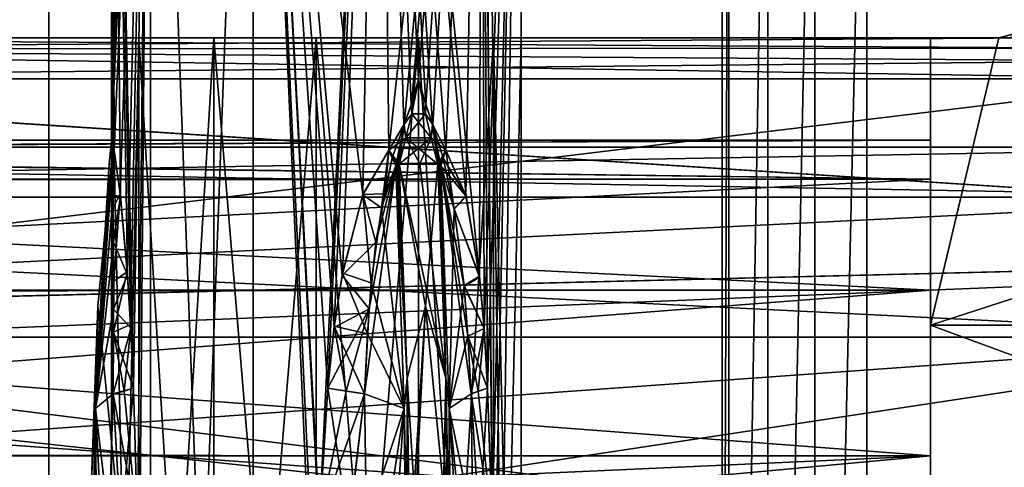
# Model space of a CAD drawing. Header units: metres. Extents: x -46 to 104, y -30 to 30.
# Tile 72 of 127: x 20.33 to 27.54, y 1.35 to 4.63. Entities that reach past the tile are written whole.
import ezdxf

# ---------------------------------------------------------------- set-up
doc = ezdxf.new("R2010")
doc.units = ezdxf.units.M
doc.layers.add('solid_122529', color=7, linetype='CONTINUOUS')

msp = doc.modelspace()

# ---------------------------------------------------------------- linework, layer by layer
at = {"layer": 'solid_122529'}
for points in [[(21.286474, 10, 561.118347), (21.00123, 4.013707, 561.93927), (21, 4.1948, 562)], [(21, 10, 562), (21.286474, 10, 561.118347), (21, 4.1948, 562)], [(21.001211, 4.014978, 562.060303), (21, 10, 562), (21, 4.1948, 562)], [(21.004763, 3.867375, 562.119446), (21.019613, 3.676065, 562.24176), (21, 10, 562)], [(21.065695, 3.340193, 562.439026), (21, 10, 562), (21.019613, 3.676065, 562.24176)], [(21.001211, 4.014978, 562.060303), (21.004763, 3.867375, 562.119446), (21, 10, 562)], [(21.160654, 1.93132, 562.675415), (21.286474, 10, 562.881653), (21, 10, 562)], [(21.1408, 2.371634, 562.63446), (21.160654, 1.93132, 562.675415), (21, 10, 562)], [(21.116661, 2.763499, 562.579956), (21.1408, 2.371634, 562.63446), (21, 10, 562)], [(21.065695, 3.340193, 562.439026), (21.116661, 2.763499, 562.579956), (21, 10, 562)], [(21.286474, 10, 561.118347), (21.00485, 3.864969, 561.879456), (21.00123, 4.013707, 561.93927)], [(21.286474, 10, 561.118347), (21.019613, 3.676062, 561.75824), (21.00485, 3.864969, 561.879456)], [(21.286474, 10, 561.118347), (21.064234, 3.353312, 561.565735), (21.019613, 3.676062, 561.75824)], [(21.286474, 10, 561.118347), (21.115061, 2.786035, 561.423828), (21.064234, 3.353312, 561.565735)], [(21.286474, 10, 561.118347), (21.13936, 2.3985, 561.368591), (21.115061, 2.786035, 561.423828)], [(21.286474, 10, 561.118347), (21.160654, 1.931322, 561.324585), (21.13936, 2.3985, 561.368591)], [(21.286474, 10, 561.118347), (21.190983, 0.914878, 561.267578), (21.160654, 1.931322, 561.324585)], [(21.160654, 1.93132, 562.675415), (21.190794, 0.924261, 562.732117), (21.286474, 10, 562.881653)], [(21.190794, 0.924261, 562.732117), (21.200449, 0.000036, 562.749084), (21.286474, 10, 562.881653)], [(21.286474, 10, 561.118347), (21.200449, 0.000036, 561.250916), (21.190983, 0.914878, 561.267578)], [(21.286474, 10, 561.118347), (21.286474, -10, 561.118347), (21.200449, 0.000036, 561.250916)], [(21.200449, 0.000036, 562.749084), (21.286474, -10, 562.881653), (21.286474, 10, 562.881653)], [(22.036474, 10, 560.573425), (22.036474, -10, 560.573425), (21.286474, -10, 561.118347)], [(21.286474, 10, 561.118347), (22.036474, 10, 560.573425), (21.286474, -10, 561.118347)], [(22.036474, -10, 563.426575), (22.036474, 10, 563.426575), (21.286474, 10, 562.881653)], [(21.286474, -10, 562.881653), (22.036474, -10, 563.426575), (21.286474, 10, 562.881653)], [(22.520573, 0.9241, 560.500122), (22.036474, -10, 560.573425), (22.036474, 10, 560.573425)], [(22.520573, 0.9241, 560.500122), (22.036474, 10, 560.573425), (22.963526, 10, 560.573425)], [(22.841158, 3.351553, 563.460693), (22.963526, 10, 563.426575), (22.036474, 10, 563.426575)], [(22.522421, -0.966265, 563.499817), (22.036474, 10, 563.426575), (22.036474, -10, 563.426575)], [(22.688572, 2.759046, 563.488098), (22.841158, 3.351553, 563.460693), (22.036474, 10, 563.426575)], [(22.63085, 2.37749, 563.494263), (22.688572, 2.759046, 563.488098), (22.036474, 10, 563.426575)], [(22.584768, 1.931322, 563.49762), (22.63085, 2.37749, 563.494263), (22.036474, 10, 563.426575)], [(22.522367, 0.96566, 563.499817), (22.584768, 1.931322, 563.49762), (22.036474, 10, 563.426575)], [(22.501024, 0.000036, 563.5), (22.522367, 0.96566, 563.499817), (22.036474, 10, 563.426575)], [(22.522421, -0.966265, 563.499817), (22.501024, 0.000036, 563.5), (22.036474, 10, 563.426575)], [(22.58477, 1.93132, 560.50238), (22.520573, 0.9241, 560.500122), (22.963526, 10, 560.573425)], [(22.631971, 2.386365, 560.505798), (22.58477, 1.93132, 560.50238), (22.963526, 10, 560.573425)], [(22.691366, 2.774377, 560.512268), (22.631971, 2.386365, 560.505798), (22.963526, 10, 560.573425)], [(22.840164, 3.348928, 560.539063), (22.691366, 2.774377, 560.512268), (22.963526, 10, 560.573425)], [(22.840164, 3.348928, 560.539063), (22.963526, 10, 560.573425), (23.030811, 3.676065, 560.597046)], [(22.841158, 3.351553, 563.460693), (23.030815, 3.676062, 563.402954), (22.963526, 10, 563.426575)], [(23.030811, 3.676065, 560.597046), (22.963526, 10, 560.573425), (23.713526, 10, 561.118347)], [(23.694996, 2.754019, 562.906616), (23.713526, 10, 562.881653), (22.963526, 10, 563.426575)], [(23.350946, 3.867679, 563.235291), (23.449575, 3.676065, 563.161194), (22.963526, 10, 563.426575)], [(23.597691, 3.338972, 563.022278), (22.963526, 10, 563.426575), (23.449575, 3.676065, 563.161194)], [(23.301558, 4.015136, 563.267883), (23.350946, 3.867679, 563.235291), (22.963526, 10, 563.426575)], [(23.25, 4.1948, 563.299011), (23.301558, 4.015136, 563.267883), (22.963526, 10, 563.426575)], [(23.195534, 4.009861, 563.328979), (23.25, 4.1948, 563.299011), (22.963526, 10, 563.426575)], [(23.14222, 3.862579, 563.355591), (23.195534, 4.009861, 563.328979), (22.963526, 10, 563.426575)], [(23.030815, 3.676062, 563.402954), (23.14222, 3.862579, 563.355591), (22.963526, 10, 563.426575)], [(23.597691, 3.338972, 563.022278), (23.694996, 2.754019, 562.906616), (22.963526, 10, 563.426575)], [(23.143593, 3.865941, 560.645081), (23.030811, 3.676065, 560.597046), (23.713526, 10, 561.118347)], [(23.196785, 4.013739, 560.671631), (23.143593, 3.865941, 560.645081), (23.713526, 10, 561.118347)], [(23.25, 4.1948, 560.700989), (23.196785, 4.013739, 560.671631), (23.713526, 10, 561.118347)], [(23.303476, 4.00891, 560.733337), (23.25, 4.1948, 560.700989), (23.713526, 10, 561.118347)], [(23.352896, 3.862452, 560.766052), (23.303476, 4.00891, 560.733337), (23.713526, 10, 561.118347)], [(23.449574, 3.676062, 560.838806), (23.352896, 3.862452, 560.766052), (23.713526, 10, 561.118347)], [(23.596653, 3.342986, 560.976624), (23.449574, 3.676062, 560.838806), (23.713526, 10, 561.118347)], [(23.695833, 2.746357, 561.094482), (23.596653, 3.342986, 560.976624), (23.713526, 10, 561.118347)], [(23.694996, 2.754019, 562.906616), (23.729275, 2.368955, 562.859558), (23.713526, 10, 562.881653)], [(23.729261, 2.369178, 561.140381), (23.695833, 2.746357, 561.094482), (23.713526, 10, 561.118347)], [(24, 10, 562), (24, -10, 562), (23.713526, -10, 561.118347)], [(23.798525, 0.000036, 561.249084), (24, 10, 562), (23.713526, -10, 561.118347)], [(23.713526, 10, 562.881653), (24, -10, 562), (24, 10, 562)], [(23.798525, 0.000036, 562.750916), (24, -10, 562), (23.713526, 10, 562.881653)], [(23.729261, 2.369178, 561.140381), (23.713526, 10, 561.118347), (24, 10, 562)], [(23.788633, 0.923959, 562.767761), (23.798525, 0.000036, 562.750916), (23.713526, 10, 562.881653)], [(23.754578, 1.93132, 562.822205), (23.788633, 0.923959, 562.767761), (23.713526, 10, 562.881653)], [(23.729275, 2.368955, 562.859558), (23.754578, 1.93132, 562.822205), (23.713526, 10, 562.881653)], [(23.754578, 1.931322, 561.177795), (23.729261, 2.369178, 561.140381), (24, 10, 562)], [(23.788828, 0.914725, 561.232605), (23.754578, 1.931322, 561.177795), (24, 10, 562)], [(23.798525, 0.000036, 561.249084), (23.788828, 0.914725, 561.232605), (24, 10, 562)], [(19.098495, 8.741922, 585.048645), (20.541002, -8.649134, 585.423523), (20.541, 8.649134, 585.423523)], [(19.098495, -8.741922, 585.048645), (20.541002, -8.649134, 585.423523), (19.098495, 8.741922, 585.048645)], [(53.885139, -6.304641, 588.928162), (20.541, 8.649134, 585.423523), (20.541002, -8.649134, 585.423523)], [(53.885139, -6.304641, 588.928162), (53.885139, 6.304641, 588.928162), (20.541, 8.649134, 585.423523)], [(25.473709, -4.7, 580.411682), (25.473709, 4.7, 580.411682), (25.523726, 8.363505, 580.477173)], [(25.523726, -8.363505, 580.477173), (25.473709, -4.7, 580.411682), (25.523726, 8.363505, 580.477173)], [(25.523726, -8.363505, 580.477173), (25.523726, 8.363505, 580.477173), (25.80777, 8.334523, 580.74707)], [(25.80777, -8.334523, 580.74707), (25.523726, -8.363505, 580.477173), (25.80777, 8.334523, 580.74707)], [(25.80777, -8.334523, 580.74707), (25.80777, 8.334523, 580.74707), (26.153061, 8.300673, 580.93457)], [(26.153061, -8.300673, 580.93457), (25.80777, -8.334523, 580.74707), (26.153061, 8.300673, 580.93457)], [(26.153061, -8.300673, 580.93457), (26.153061, 8.300673, 580.93457), (26.533504, 8.264537, 581.025818)], [(26.153061, -8.300673, 580.93457), (26.533504, 8.264537, 581.025818), (26.533504, -8.264537, 581.025818)], [(26.533504, -8.264537, 581.025818), (26.533504, 8.264537, 581.025818), (54.407833, 6.304637, 583.955566)], [(26.533504, -8.264537, 581.025818), (54.407833, 6.304637, 583.955566), (54.407833, -6.304637, 583.955566)], [(25.473709, -4.7, 580.411682), (16.143139, -4.7, 579.43103), (16.143139, 4.7, 579.43103)], [(25.473709, -4.7, 580.411682), (16.143139, 4.7, 579.43103), (25.473709, 4.7, 580.411682)], [(27.75, 4.566988, 576.077759), (27.5, 4.5, 573.361877), (27.5, 4.5, 576.077759)], [(27.741812, 4.562362, 573.30896), (27.5, 4.5, 573.361877), (27.75, 4.566988, 576.077759)], [(27.75, 4.566988, 576.077759), (27.5, 4.5, 576.077759), (27.581566, 4.5, 576.645813)], [(27.750002, 4.566988, 559.922241), (27.581614, 4.5, 559.354492), (27.5, 4.5, 559.922241)], [(27.741518, 4.5622, 562.690918), (27.750002, 4.566988, 559.922241), (27.5, 4.5, 559.922241)], [(33.5, 4.499547, 573.362), (27.5, 4.5, 573.361877), (27.741812, 4.562362, 573.30896)], [(27.741518, 4.5622, 562.690918), (27.5, 4.5, 559.922241), (27.5, 4.5, 562.638123)], [(33.5, 4.499547, 562.638), (27.741518, 4.5622, 562.690918), (27.5, 4.5, 562.638123)], [(15.288885, 4.41833, 577.439026), (27.831316, 4.5, 577.165161), (15.288949, 4.5, 577.165161)], [(28.322025, 4.424841, 577.428772), (27.831316, 4.5, 577.165161), (15.288885, 4.41833, 577.439026)], [(28.322025, 4.424841, 558.571228), (15.288885, 4.41833, 558.560974), (15.288949, 4.5, 558.834839)], [(15.288949, 4.5, 577.165161), (27.5, 4.5, 573.361877), (27, 4.5, 573.361877)], [(22.5, 4.5, 563.5), (15.288949, 4.5, 577.165161), (27, 4.5, 573.361877)], [(15.288949, 4.5, 577.165161), (27.5, 4.5, 576.077759), (27.5, 4.5, 573.361877)], [(15.288949, 4.5, 577.165161), (27.581566, 4.5, 576.645813), (27.5, 4.5, 576.077759)], [(15.288949, 4.5, 577.165161), (27.589046, 4.5, 576.670227), (27.581566, 4.5, 576.645813)], [(15.288949, 4.5, 577.165161), (27.831316, 4.5, 577.165161), (27.589046, 4.5, 576.670227)], [(21.200962, 4.5, 561.25), (15.288949, 4.5, 558.834839), (15.288949, 4.5, 577.165161)], [(21, 4.5, 562), (21.200962, 4.5, 561.25), (15.288949, 4.5, 577.165161)], [(21.200962, 4.5, 562.75), (21, 4.5, 562), (15.288949, 4.5, 577.165161)], [(21.75, 4.5, 563.299011), (21.200962, 4.5, 562.75), (15.288949, 4.5, 577.165161)], [(22.5, 4.5, 563.5), (21.75, 4.5, 563.299011), (15.288949, 4.5, 577.165161)], [(27.589123, 4.5, 559.330017), (27.831337, 4.5, 558.834839), (15.288949, 4.5, 558.834839)], [(28.322025, 4.424841, 558.571228), (15.288949, 4.5, 558.834839), (27.831337, 4.5, 558.834839)], [(22.5, 4.5, 560.5), (27.589123, 4.5, 559.330017), (15.288949, 4.5, 558.834839)], [(21.75, 4.5, 560.700989), (22.5, 4.5, 560.5), (15.288949, 4.5, 558.834839)], [(21.200962, 4.5, 561.25), (21.75, 4.5, 560.700989), (15.288949, 4.5, 558.834839)], [(21.200962, 4.5, 562.75), (21.200962, -4.5, 562.75), (21, -4.5, 562)], [(21, 4.5, 562), (21, -4.5, 562), (21.200962, -4.5, 561.25)], [(21.200962, 4.5, 562.75), (21, -4.5, 562), (21, 4.5, 562)], [(21, 4.5, 562), (21.200962, -4.5, 561.25), (21.200962, 4.5, 561.25)], [(21.75, 4.5, 563.299011), (21.75, -4.5, 563.299011), (21.200962, -4.5, 562.75)], [(21.75, 4.5, 563.299011), (21.200962, -4.5, 562.75), (21.200962, 4.5, 562.75)], [(21.200962, 4.5, 561.25), (21.200962, -4.5, 561.25), (21.75, -4.5, 560.700989)], [(21.200962, 4.5, 561.25), (21.75, -4.5, 560.700989), (21.75, 4.5, 560.700989)], [(22.5, 4.5, 563.5), (22.5, -4.5, 563.5), (21.75, -4.5, 563.299011)], [(22.5, 4.5, 563.5), (21.75, -4.5, 563.299011), (21.75, 4.5, 563.299011)], [(21.75, 4.5, 560.700989), (21.75, -4.5, 560.700989), (22.5, -4.5, 560.5)], [(21.75, 4.5, 560.700989), (22.5, -4.5, 560.5), (22.5, 4.5, 560.5)], [(23.25, 4.5, 563.299011), (23.25, -4.5, 563.299011), (22.5, -4.5, 563.5)], [(23.25, 4.5, 563.299011), (22.5, -4.5, 563.5), (22.5, 4.5, 563.5)], [(22.5, 4.5, 560.5), (22.5, -4.5, 560.5), (23.25, -4.5, 560.700989)], [(22.5, 4.5, 560.5), (23.25, -4.5, 560.700989), (23.25, 4.5, 560.700989)], [(22.5, 4.5, 563.5), (27, 4.5, 573.361877), (27, 4.5, 562.638123)], [(22.5, 4.5, 560.5), (27.581614, 4.5, 559.354492), (27.589123, 4.5, 559.330017)], [(22.5, 4.5, 560.5), (27.5, 4.5, 559.922241), (27.581614, 4.5, 559.354492)], [(22.5, 4.5, 560.5), (23.25, 4.5, 560.700989), (27.5, 4.5, 559.922241)], [(23.25, 4.5, 563.299011), (22.5, 4.5, 563.5), (27, 4.5, 562.638123)], [(23.799038, 4.5, 562.75), (23.799038, -4.5, 562.75), (23.25, -4.5, 563.299011)], [(23.799038, 4.5, 562.75), (23.25, -4.5, 563.299011), (23.25, 4.5, 563.299011)], [(23.25, 4.5, 560.700989), (23.25, -4.5, 560.700989), (23.799038, -4.5, 561.25)], [(23.25, 4.5, 560.700989), (23.799038, -4.5, 561.25), (23.799038, 4.5, 561.25)], [(23.25, 4.5, 560.700989), (23.799038, 4.5, 561.25), (27.5, 4.5, 559.922241)], [(23.799038, 4.5, 562.75), (23.25, 4.5, 563.299011), (27, 4.5, 562.638123)], [(24, 4.5, 562), (24, -4.5, 562), (23.799038, -4.5, 562.75)], [(23.799038, 4.5, 561.25), (23.799038, -4.5, 561.25), (24, -4.5, 562)], [(23.799038, 4.5, 561.25), (24, -4.5, 562), (24, 4.5, 562)], [(23.799038, 4.5, 562.75), (24, 4.5, 562), (23.799038, -4.5, 562.75)], [(23.799038, 4.5, 561.25), (24, 4.5, 562), (27.5, 4.5, 559.922241)], [(23.799038, 4.5, 562.75), (27, 4.5, 562.638123), (24, 4.5, 562)], [(24, 4.5, 562), (27, 4.5, 562.638123), (27.5, 4.5, 559.922241)], [(27, -1.435629, 571.464172), (27, 4.5, 573.361877), (27, -4.5, 573.361877)], [(27, 2.395123, 574.577515), (27, -4.5, 573.361877), (27, 4.5, 573.361877)], [(27, 1.435629, 564.535828), (27, -4.5, 562.638123), (27, 4.5, 562.638123)], [(27, -2.395123, 561.422485), (27, 4.5, 562.638123), (27, -4.5, 562.638123)], [(27.5, 4.5, 573.361877), (33.5, 4.499547, 573.362), (27, 2.395123, 574.577515)], [(27, 3.75, 568), (27, 4.5, 562.638123), (27, 4.5, 573.361877)], [(27, 1.435629, 571.464172), (27, 4.5, 573.361877), (27, 0, 571.75)], [(27, -1.435629, 571.464172), (27, 0, 571.75), (27, 4.5, 573.361877)], [(27, 2.651494, 570.651489), (27, 4.5, 573.361877), (27, 1.435629, 571.464172)], [(27, 3.464179, 569.435608), (27, 4.5, 573.361877), (27, 2.651494, 570.651489)], [(27, 3.75, 568), (27, 4.5, 573.361877), (27, 3.464179, 569.435608)], [(27, 2.395123, 574.577515), (27, 4.5, 573.361877), (27.5, 4.5, 573.361877)], [(27, 4.5, 562.638123), (27.5, 4.5, 562.638123), (27.5, 4.5, 559.922241)], [(27, 2.395123, 561.422485), (27.5, 4.5, 562.638123), (27, 4.5, 562.638123)], [(33.5, 4.499547, 562.638), (27.5, 4.5, 562.638123), (27, 2.395123, 561.422485)], [(27, 3.464179, 566.564392), (27, 4.5, 562.638123), (27, 3.75, 568)], [(27, 2.651494, 565.348511), (27, 4.5, 562.638123), (27, 3.464179, 566.564392)], [(27, 1.435629, 564.535828), (27, 4.5, 562.638123), (27, 2.651494, 565.348511)], [(27, -2.395123, 561.422485), (27, 2.395123, 561.422485), (27, 4.5, 562.638123)], [(33.5, 4.499547, 573.362), (33.5, 2.3949, 574.577454), (27, 2.395123, 574.577515)], [(33.5, 2.3949, 561.422546), (33.5, 4.499547, 562.638), (27, 2.395123, 561.422485)], [(28.637459, 4.331722, 577.539246), (28.322025, 4.424841, 577.428772), (15.288885, 4.41833, 577.439026)], [(28.322025, 4.424841, 558.571228), (28.637459, 4.331722, 558.460754), (15.288885, 4.41833, 558.560974)], [(15.288885, 4.41833, 558.560974), (29, 4.2, 558.376587), (15.288885, 4.2, 558.376587)], [(28.637459, 4.331722, 558.460754), (29, 4.2, 558.376587), (15.288885, 4.41833, 558.560974)], [(28.637459, 4.331722, 577.539246), (15.288885, 4.41833, 577.439026), (15.288885, 4.2, 577.623413)], [(28.637459, 4.331722, 577.539246), (15.288885, 4.2, 577.623413), (29, 4.2, 577.623413)], [(34.5, 2.958794, 557.925537), (14.681184, 4.235395, 558.39209), (15.288885, 4.2, 558.376587)], [(34.5, 2.958794, 557.925537), (14.709614, 2.467135, 557.793945), (14.681184, 4.235395, 558.39209)], [(14.709071, 2.469424, 578.205505), (34.5, 2.958794, 578.074463), (29, 4.2, 577.623413)], [(15.288885, 4.2, 577.623413), (14.709071, 2.469424, 578.205505), (29, 4.2, 577.623413)], [(34.5, 2.958794, 557.925537), (15.288885, 4.2, 558.376587), (29, 4.2, 558.376587)], [(21.000647, 3.942799, 561.941406), (21, 4.1948, 562), (21.00123, 4.013707, 561.93927)], [(21.000647, 3.942812, 562.058594), (21.001211, 4.014978, 562.060303), (21, 4.1948, 562)], [(21.000647, 3.942799, 561.941406), (21.000647, 3.942812, 562.058594), (21, 4.1948, 562)], [(23.199005, 3.943102, 563.327759), (23.25, 4.1948, 563.299011), (23.195534, 4.009861, 563.328979)], [(23.199015, 3.94315, 560.672241), (23.196785, 4.013739, 560.671631), (23.25, 4.1948, 560.700989)], [(23.199005, 3.943102, 563.327759), (23.30035, 3.943108, 563.269226), (23.25, 4.1948, 563.299011)], [(23.300344, 3.943131, 560.730774), (23.199015, 3.94315, 560.672241), (23.25, 4.1948, 560.700989)], [(23.300344, 3.943131, 560.730774), (23.25, 4.1948, 560.700989), (23.303476, 4.00891, 560.733337)], [(23.30035, 3.943108, 563.269226), (23.301558, 4.015136, 563.267883), (23.25, 4.1948, 563.299011)], [(21.000647, 3.942812, 562.058594), (21.004763, 3.867375, 562.119446), (21.001211, 4.014978, 562.060303)], [(21.000647, 3.942799, 561.941406), (21.00123, 4.013707, 561.93927), (21.00485, 3.864969, 561.879456)], [(23.199005, 3.943102, 563.327759), (23.195534, 4.009861, 563.328979), (23.14222, 3.862579, 563.355591)], [(23.199015, 3.94315, 560.672241), (23.143593, 3.865941, 560.645081), (23.196785, 4.013739, 560.671631)], [(23.300344, 3.943131, 560.730774), (23.303476, 4.00891, 560.733337), (23.352896, 3.862452, 560.766052)], [(23.30035, 3.943108, 563.269226), (23.350946, 3.867679, 563.235291), (23.301558, 4.015136, 563.267883)], [(21.000647, 3.942812, 562.058594), (21.001858, 3.766164, 562.107361), (21.004763, 3.867375, 562.119446)], [(21.000647, 3.942799, 561.941406), (21.001858, 3.766164, 562.107361), (21.000647, 3.942812, 562.058594)], [(21.001858, 3.766148, 561.892639), (21.000647, 3.942799, 561.941406), (21.00485, 3.864969, 561.879456)], [(21.001858, 3.766148, 561.892639), (21.001858, 3.766164, 562.107361), (21.000647, 3.942799, 561.941406)], [(23.156147, 3.766398, 563.351074), (23.199005, 3.943102, 563.327759), (23.14222, 3.862579, 563.355591)], [(23.199015, 3.94315, 560.672241), (23.156105, 3.766261, 560.648926), (23.143593, 3.865941, 560.645081)], [(23.300344, 3.943131, 560.730774), (23.156105, 3.766261, 560.648926), (23.199015, 3.94315, 560.672241)], [(23.342039, 3.766238, 560.756226), (23.156105, 3.766261, 560.648926), (23.300344, 3.943131, 560.730774)], [(23.156147, 3.766398, 563.351074), (23.341997, 3.766407, 563.243774), (23.199005, 3.943102, 563.327759)], [(23.199005, 3.943102, 563.327759), (23.341997, 3.766407, 563.243774), (23.30035, 3.943108, 563.269226)], [(23.342039, 3.766238, 560.756226), (23.300344, 3.943131, 560.730774), (23.352896, 3.862452, 560.766052)], [(23.30035, 3.943108, 563.269226), (23.341997, 3.766407, 563.243774), (23.350946, 3.867679, 563.235291)], [(21.002184, 3.567447, 562.176697), (21.004763, 3.867375, 562.119446), (21.000092, 3.574389, 562.163452)], [(21.001858, 3.766164, 562.107361), (21.000092, 3.574389, 562.163452), (21.004763, 3.867375, 562.119446)], [(21.001858, 3.766148, 561.892639), (21.00485, 3.864969, 561.879456), (21.019613, 3.676062, 561.75824)], [(21.004354, 3.56108, 562.190063), (21.004763, 3.867375, 562.119446), (21.002184, 3.567447, 562.176697)], [(21.01363, 3.61851, 562.215576), (21.004763, 3.867375, 562.119446), (21.004354, 3.56108, 562.190063)], [(21.01363, 3.61851, 562.215576), (21.019613, 3.676065, 562.24176), (21.004763, 3.867375, 562.119446)], [(23.056498, 3.61851, 560.60498), (23.030811, 3.676065, 560.597046), (23.143593, 3.865941, 560.645081)], [(23.156147, 3.766398, 563.351074), (23.14222, 3.862579, 563.355591), (23.030815, 3.676062, 563.402954)], [(23.056498, 3.61851, 560.60498), (23.143593, 3.865941, 560.645081), (23.083296, 3.561113, 560.609741)], [(23.083296, 3.561113, 560.609741), (23.143593, 3.865941, 560.645081), (23.095886, 3.567436, 560.614502)], [(23.095886, 3.567436, 560.614502), (23.143593, 3.865941, 560.645081), (23.108368, 3.5744, 560.619324)], [(23.156105, 3.766261, 560.648926), (23.108368, 3.5744, 560.619324), (23.143593, 3.865941, 560.645081)], [(23.341997, 3.766407, 563.243774), (23.391516, 3.574365, 563.217224), (23.350946, 3.867679, 563.235291)], [(23.342039, 3.766238, 560.756226), (23.352896, 3.862452, 560.766052), (23.449574, 3.676062, 560.838806)], [(23.429873, 3.61851, 563.179443), (23.449575, 3.676065, 563.161194), (23.350946, 3.867679, 563.235291)], [(23.401937, 3.567456, 563.208801), (23.350946, 3.867679, 563.235291), (23.391516, 3.574365, 563.217224)], [(23.412394, 3.561089, 563.200256), (23.350946, 3.867679, 563.235291), (23.401937, 3.567456, 563.208801)], [(23.429873, 3.61851, 563.179443), (23.350946, 3.867679, 563.235291), (23.412394, 3.561089, 563.200256)], [(20.983297, 3.576077, 562), (21.000092, 3.574389, 562.163452), (21.001858, 3.766148, 561.892639)], [(20.983297, 3.576077, 562), (21.001858, 3.766148, 561.892639), (21.000092, 3.574404, 561.836548)], [(21.001858, 3.766148, 561.892639), (21.000092, 3.574389, 562.163452), (21.001858, 3.766164, 562.107361)], [(21.001858, 3.766148, 561.892639), (21.019613, 3.676062, 561.75824), (21.000092, 3.574404, 561.836548)], [(23.156147, 3.766398, 563.351074), (23.030815, 3.676062, 563.402954), (23.108385, 3.574395, 563.380676)], [(23.342039, 3.766238, 560.756226), (23.108368, 3.5744, 560.619324), (23.156105, 3.766261, 560.648926)], [(23.258329, 3.576058, 560.686462), (23.108368, 3.5744, 560.619324), (23.342039, 3.766238, 560.756226)], [(23.258343, 3.576057, 563.313538), (23.156147, 3.766398, 563.351074), (23.108385, 3.574395, 563.380676)], [(23.156147, 3.766398, 563.351074), (23.391516, 3.574365, 563.217224), (23.341997, 3.766407, 563.243774)], [(23.258343, 3.576057, 563.313538), (23.391516, 3.574365, 563.217224), (23.156147, 3.766398, 563.351074)], [(23.258329, 3.576058, 560.686462), (23.342039, 3.766238, 560.756226), (23.391516, 3.574396, 560.782776)], [(23.342039, 3.766238, 560.756226), (23.449574, 3.676062, 560.838806), (23.391516, 3.574396, 560.782776)], [(29.872829, 3.333557, 566.394775), (9.272829, 3.333557, 566.394775), (9.272829, 3.7, 568)], [(29.872829, 3.7, 568), (9.272829, 3.7, 568), (9.272829, 3.333557, 569.605225)], [(29.872829, 3.333557, 566.394775), (9.272829, 3.7, 568), (29.872829, 3.7, 568)], [(29.872829, 3.333557, 569.605225), (29.872829, 3.7, 568), (9.272829, 3.333557, 569.605225)], [(27, 3.75, 568), (10.895542, 3.679289, 568.724792), (10.871418, 3.74997, 567.984924)], [(27, 3.75, 568), (10.871418, 3.74997, 567.984924), (10.897598, 3.673195, 567.244934)], [(27, 3.75, 568), (27, 3.464179, 569.435608), (10.895542, 3.679289, 568.724792)], [(27, 3.464179, 569.435608), (10.965444, 3.465407, 569.432983), (10.895542, 3.679289, 568.724792)], [(27, 3.464179, 566.564392), (27, 3.75, 568), (10.897598, 3.673195, 567.244934)], [(27, 3.464179, 566.564392), (10.897598, 3.673195, 567.244934), (10.969234, 3.453392, 566.538269)], [(21.000092, 3.574404, 561.836548), (21.019613, 3.676062, 561.75824), (21.002178, 3.567477, 561.823364)], [(21.013628, 3.618507, 561.784424), (21.002178, 3.567477, 561.823364), (21.019613, 3.676062, 561.75824)], [(21.013628, 3.618507, 561.784424), (21.004341, 3.561118, 561.810059), (21.002178, 3.567477, 561.823364)], [(21.013628, 3.618507, 561.784424), (21.012899, 3.257279, 561.694519), (21.004341, 3.561118, 561.810059)], [(21.01363, 3.61851, 562.215576), (21.004354, 3.56108, 562.190063), (21.011452, 3.345069, 562.282898)], [(21.011452, 3.345069, 562.282898), (21.065695, 3.340193, 562.439026), (21.019613, 3.676065, 562.24176)], [(21.01363, 3.61851, 562.215576), (21.011452, 3.345069, 562.282898), (21.019613, 3.676065, 562.24176)], [(21.012899, 3.257279, 561.694519), (21.019613, 3.676062, 561.75824), (21.064234, 3.353312, 561.565735)], [(21.013628, 3.618507, 561.784424), (21.019613, 3.676062, 561.75824), (21.012899, 3.257279, 561.694519)], [(22.97814, 3.25315, 560.55896), (22.840164, 3.348928, 560.539063), (23.030811, 3.676065, 560.597046)], [(23.002089, 3.355779, 563.429199), (23.030815, 3.676062, 563.402954), (22.841158, 3.351553, 563.460693)], [(23.056498, 3.61851, 560.60498), (22.97814, 3.25315, 560.55896), (23.030811, 3.676065, 560.597046)], [(23.056498, 3.61851, 560.60498), (23.083296, 3.561113, 560.609741), (22.97814, 3.25315, 560.55896)], [(23.056501, 3.618507, 563.39502), (23.030815, 3.676062, 563.402954), (23.002089, 3.355779, 563.429199)], [(23.056501, 3.618507, 563.39502), (23.002089, 3.355779, 563.429199), (23.083321, 3.561121, 563.390259)], [(23.108385, 3.574395, 563.380676), (23.030815, 3.676062, 563.402954), (23.095905, 3.567444, 563.385498)], [(23.056501, 3.618507, 563.39502), (23.095905, 3.567444, 563.385498), (23.030815, 3.676062, 563.402954)], [(23.056501, 3.618507, 563.39502), (23.083321, 3.561121, 563.390259), (23.095905, 3.567444, 563.385498)], [(23.391516, 3.574396, 560.782776), (23.449574, 3.676062, 560.838806), (23.401918, 3.567463, 560.791199)], [(23.429869, 3.618507, 560.820557), (23.401918, 3.567463, 560.791199), (23.449574, 3.676062, 560.838806)], [(23.429869, 3.618507, 560.820557), (23.41234, 3.56112, 560.799683), (23.401918, 3.567463, 560.791199)], [(23.429869, 3.618507, 560.820557), (23.596653, 3.342986, 560.976624), (23.41234, 3.56112, 560.799683)], [(23.429873, 3.61851, 563.179443), (23.412394, 3.561089, 563.200256), (23.510727, 3.243636, 563.133423)], [(23.429869, 3.618507, 560.820557), (23.449574, 3.676062, 560.838806), (23.596653, 3.342986, 560.976624)], [(23.429873, 3.61851, 563.179443), (23.510727, 3.243636, 563.133423), (23.449575, 3.676065, 563.161194)], [(23.510727, 3.243636, 563.133423), (23.597691, 3.338972, 563.022278), (23.449575, 3.676065, 563.161194)], [(20.882412, 1.782787, 562.190002), (21.004354, 3.56108, 562.190063), (20.886663, 2.006565, 562.163452)], [(21.011452, 3.345069, 562.282898), (21.004354, 3.56108, 562.190063), (20.882412, 1.782787, 562.190002)], [(20.882416, 1.782863, 561.809998), (21.004341, 3.561118, 561.810059), (21.012373, 1.8909, 561.549866)], [(20.886663, 2.006557, 561.836548), (21.004341, 3.561118, 561.810059), (20.882416, 1.782863, 561.809998)], [(20.983297, 3.576077, 562), (20.886663, 2.006557, 561.836548), (21.000092, 3.574389, 562.163452)], [(20.983297, 3.576077, 562), (21.000092, 3.574404, 561.836548), (20.886663, 2.006557, 561.836548)], [(20.886663, 2.006557, 561.836548), (21.000092, 3.574404, 561.836548), (21.002178, 3.567477, 561.823364)], [(21.002184, 3.567447, 562.176697), (21.000092, 3.574389, 562.163452), (20.886663, 2.006565, 562.163452)], [(20.899021, 2.534377, 562), (20.886663, 2.006565, 562.163452), (21.000092, 3.574389, 562.163452)], [(20.899021, 2.534377, 562), (21.000092, 3.574389, 562.163452), (20.886663, 2.006557, 561.836548)], [(20.886663, 2.006557, 561.836548), (21.002178, 3.567477, 561.823364), (21.004341, 3.561118, 561.810059)], [(21.004354, 3.56108, 562.190063), (21.002184, 3.567447, 562.176697), (20.886663, 2.006565, 562.163452)], [(21.014622, 2.342688, 561.576233), (21.012373, 1.8909, 561.549866), (21.004341, 3.561118, 561.810059)], [(21.015625, 2.715436, 561.609375), (21.014622, 2.342688, 561.576233), (21.004341, 3.561118, 561.810059)], [(21.012899, 3.257279, 561.694519), (21.015625, 2.715436, 561.609375), (21.004341, 3.561118, 561.810059)], [(23.14427, 1.78275, 563.49585), (23.083321, 3.561121, 563.390259), (22.853975, 1.8909, 563.513367)], [(22.887108, 2.512722, 563.490967), (22.853975, 1.8909, 563.513367), (23.083321, 3.561121, 563.390259)], [(22.93634, 3.003196, 563.462646), (22.887108, 2.512722, 563.490967), (23.083321, 3.561121, 563.390259)], [(23.002089, 3.355779, 563.429199), (22.93634, 3.003196, 563.462646), (23.083321, 3.561121, 563.390259)], [(22.97814, 3.25315, 560.55896), (23.083296, 3.561113, 560.609741), (23.14427, 1.782796, 560.50415)], [(23.083296, 3.561113, 560.609741), (23.095886, 3.567436, 560.614502), (23.165096, 2.006543, 560.521057)], [(23.14427, 1.782796, 560.50415), (23.083296, 3.561113, 560.609741), (23.165096, 2.006543, 560.521057)], [(23.165098, 2.006515, 563.478943), (23.095905, 3.567444, 563.385498), (23.083321, 3.561121, 563.390259)], [(23.165098, 2.006515, 563.478943), (23.083321, 3.561121, 563.390259), (23.14427, 1.78275, 563.49585)], [(23.095886, 3.567436, 560.614502), (23.108368, 3.5744, 560.619324), (23.165096, 2.006543, 560.521057)], [(23.165098, 2.006515, 563.478943), (23.108385, 3.574395, 563.380676), (23.095905, 3.567444, 563.385498)], [(23.258329, 3.576058, 560.686462), (23.44824, 2.00654, 560.68457), (23.108368, 3.5744, 560.619324)], [(23.300489, 2.534377, 560.613525), (23.165096, 2.006543, 560.521057), (23.108368, 3.5744, 560.619324)], [(23.300489, 2.534377, 560.613525), (23.108368, 3.5744, 560.619324), (23.44824, 2.00654, 560.68457)], [(23.258343, 3.576057, 563.313538), (23.108385, 3.574395, 563.380676), (23.391516, 3.574365, 563.217224)], [(23.300489, 2.534377, 563.386475), (23.391516, 3.574365, 563.217224), (23.108385, 3.574395, 563.380676)], [(23.300489, 2.534377, 563.386475), (23.108385, 3.574395, 563.380676), (23.165098, 2.006515, 563.478943)], [(23.258329, 3.576058, 560.686462), (23.391516, 3.574396, 560.782776), (23.44824, 2.00654, 560.68457)], [(23.300489, 2.534377, 563.386475), (23.44824, 2.006541, 563.31543), (23.391516, 3.574365, 563.217224)], [(23.44824, 2.00654, 560.68457), (23.391516, 3.574396, 560.782776), (23.401918, 3.567463, 560.791199)], [(23.401937, 3.567456, 563.208801), (23.391516, 3.574365, 563.217224), (23.44824, 2.006541, 563.31543)], [(23.44824, 2.00654, 560.68457), (23.401918, 3.567463, 560.791199), (23.41234, 3.56112, 560.799683)], [(23.412394, 3.561089, 563.200256), (23.401937, 3.567456, 563.208801), (23.44824, 2.006541, 563.31543)], [(23.509985, 3.247473, 560.866089), (23.41234, 3.56112, 560.799683), (23.596653, 3.342986, 560.976624)], [(23.473316, 1.782833, 560.694092), (23.41234, 3.56112, 560.799683), (23.633652, 1.8909, 560.936768)], [(23.611483, 2.314403, 560.926392), (23.633652, 1.8909, 560.936768), (23.41234, 3.56112, 560.799683)], [(23.44824, 2.00654, 560.68457), (23.41234, 3.56112, 560.799683), (23.473316, 1.782833, 560.694092)], [(23.583965, 2.677333, 560.911804), (23.611483, 2.314403, 560.926392), (23.41234, 3.56112, 560.799683)], [(23.509985, 3.247473, 560.866089), (23.583965, 2.677333, 560.911804), (23.41234, 3.56112, 560.799683)], [(23.473316, 1.782805, 563.305908), (23.412394, 3.561089, 563.200256), (23.44824, 2.006541, 563.31543)], [(23.510727, 3.243636, 563.133423), (23.412394, 3.561089, 563.200256), (23.473316, 1.782805, 563.305908)], [(27, 3.464179, 569.435608), (11.189373, 2.654793, 570.648499), (10.965444, 3.465407, 569.432983)], [(27, 2.651494, 565.348511), (27, 3.464179, 566.564392), (10.969234, 3.453392, 566.538269)], [(27, 3.464179, 569.435608), (27, 2.651494, 570.651489), (11.189373, 2.654793, 570.648499)], [(27, 2.651494, 565.348511), (10.969234, 3.453392, 566.538269), (11.193098, 2.639045, 565.335815)], [(29.872829, 2.306631, 565.107056), (9.272829, 2.306631, 565.107056), (9.272829, 3.333557, 566.394775)], [(29.872829, 2.306631, 565.107056), (9.272829, 3.333557, 566.394775), (29.872829, 3.333557, 566.394775)], [(29.872829, 3.333557, 569.605225), (9.272829, 3.333557, 569.605225), (9.272829, 2.306631, 570.892944)], [(29.872829, 2.306631, 570.892944), (29.872829, 3.333557, 569.605225), (9.272829, 2.306631, 570.892944)], [(21.015139, 3.002386, 562.353577), (21.011452, 3.345069, 562.282898), (20.882412, 1.782787, 562.190002)], [(21.015139, 3.002386, 562.353577), (21.065695, 3.340193, 562.439026), (21.011452, 3.345069, 562.282898)], [(21.012899, 3.257279, 561.694519), (21.064234, 3.353312, 561.565735), (21.015625, 2.715436, 561.609375)], [(21.015139, 3.002386, 562.353577), (21.116661, 2.763499, 562.579956), (21.065695, 3.340193, 562.439026)], [(21.015625, 2.715436, 561.609375), (21.064234, 3.353312, 561.565735), (21.115061, 2.786035, 561.423828)], [(22.93634, 3.003196, 563.462646), (22.841158, 3.351553, 563.460693), (22.688572, 2.759046, 563.488098)], [(22.902887, 2.704245, 560.518616), (22.691366, 2.774377, 560.512268), (22.840164, 3.348928, 560.539063)], [(22.902887, 2.704245, 560.518616), (22.840164, 3.348928, 560.539063), (22.97814, 3.25315, 560.55896)], [(23.002089, 3.355779, 563.429199), (22.841158, 3.351553, 563.460693), (22.93634, 3.003196, 563.462646)], [(23.509985, 3.247473, 560.866089), (23.596653, 3.342986, 560.976624), (23.695833, 2.746357, 561.094482)], [(23.510727, 3.243636, 563.133423), (23.694996, 2.754019, 562.906616), (23.597691, 3.338972, 563.022278)], [(22.902887, 2.704245, 560.518616), (22.97814, 3.25315, 560.55896), (23.14427, 1.782796, 560.50415)], [(23.509985, 3.247473, 560.866089), (23.695833, 2.746357, 561.094482), (23.583965, 2.677333, 560.911804)], [(23.5833, 2.684646, 563.088623), (23.510727, 3.243636, 563.133423), (23.473316, 1.782805, 563.305908)], [(23.5833, 2.684646, 563.088623), (23.694996, 2.754019, 562.906616), (23.510727, 3.243636, 563.133423)], [(14.709071, 2.469424, 578.205505), (14.779985, 2.150141, 578.277466), (34.5, 2.958794, 578.074463)], [(34.5, 2.958794, 557.925537), (34.5, 0, 557.5), (14.709614, 2.467135, 557.793945)], [(14.779985, 2.150141, 578.277466), (15, 0, 578.5), (34.5, 2.958794, 578.074463)], [(15, 0, 578.5), (34.5, 0, 578.5), (34.5, 2.958794, 578.074463)], [(21.015228, 2.512507, 562.410217), (21.015139, 3.002386, 562.353577), (20.882412, 1.782787, 562.190002)], [(21.015228, 2.512507, 562.410217), (21.116661, 2.763499, 562.579956), (21.015139, 3.002386, 562.353577)], [(22.93634, 3.003196, 563.462646), (22.688572, 2.759046, 563.488098), (22.887108, 2.512722, 563.490967)], [(21.014622, 2.342688, 561.576233), (21.115061, 2.786035, 561.423828), (21.13936, 2.3985, 561.368591)], [(21.015625, 2.715436, 561.609375), (21.115061, 2.786035, 561.423828), (21.014622, 2.342688, 561.576233)], [(21.015228, 2.512507, 562.410217), (21.1408, 2.371634, 562.63446), (21.116661, 2.763499, 562.579956)], [(22.887108, 2.512722, 563.490967), (22.688572, 2.759046, 563.488098), (22.63085, 2.37749, 563.494263)], [(22.875004, 2.330981, 560.501282), (22.631971, 2.386365, 560.505798), (22.691366, 2.774377, 560.512268)], [(22.875004, 2.330981, 560.501282), (22.691366, 2.774377, 560.512268), (22.902887, 2.704245, 560.518616)], [(23.5833, 2.684646, 563.088623), (23.729275, 2.368955, 562.859558), (23.694996, 2.754019, 562.906616)], [(23.583965, 2.677333, 560.911804), (23.695833, 2.746357, 561.094482), (23.729261, 2.369178, 561.140381)], [(22.875004, 2.330981, 560.501282), (22.902887, 2.704245, 560.518616), (23.14427, 1.782796, 560.50415)], [(23.611496, 2.314158, 563.073608), (23.5833, 2.684646, 563.088623), (23.473316, 1.782805, 563.305908)], [(23.611496, 2.314158, 563.073608), (23.729275, 2.368955, 562.859558), (23.5833, 2.684646, 563.088623)], [(23.583965, 2.677333, 560.911804), (23.729261, 2.369178, 561.140381), (23.611483, 2.314403, 560.926392)], [(27, 2.651494, 570.651489), (11.409142, 1.44274, 571.461365), (11.189373, 2.654793, 570.648499)], [(27, 1.435629, 564.535828), (27, 2.651494, 565.348511), (11.193098, 2.639045, 565.335815)], [(27, 1.435629, 564.535828), (11.193098, 2.639045, 565.335815), (11.410448, 1.432365, 564.534363)], [(27, 2.651494, 570.651489), (27, 1.435629, 571.464172), (11.409142, 1.44274, 571.461365)], [(20.850965, 1.197581, 562.125244), (20.886663, 2.006565, 562.163452), (20.899021, 2.534377, 562)], [(20.850965, 1.197655, 561.874756), (20.899021, 2.534377, 562), (20.886663, 2.006557, 561.836548)], [(21.026575, 1.271562, 562), (20.899021, 2.534377, 562), (20.850965, 1.197655, 561.874756)], [(21.026575, 1.271562, 562), (20.850965, 1.197581, 562.125244), (20.899021, 2.534377, 562)], [(23.216068, 1.197577, 560.509277), (23.165096, 2.006543, 560.521057), (23.300489, 2.534377, 560.613525)], [(23.21607, 1.197648, 563.490723), (23.300489, 2.534377, 563.386475), (23.165098, 2.006515, 563.478943)], [(23.236713, 1.271561, 560.723999), (23.216068, 1.197577, 560.509277), (23.300489, 2.534377, 560.613525)], [(23.236713, 1.27156, 563.276001), (23.300489, 2.534377, 563.386475), (23.21607, 1.197648, 563.490723)], [(23.236713, 1.271561, 560.723999), (23.300489, 2.534377, 560.613525), (23.432964, 1.197651, 560.634521)], [(23.236713, 1.27156, 563.276001), (23.432968, 1.197574, 563.365479), (23.300489, 2.534377, 563.386475)], [(23.432964, 1.197651, 560.634521), (23.300489, 2.534377, 560.613525), (23.44824, 2.00654, 560.68457)], [(23.432968, 1.197574, 563.365479), (23.44824, 2.006541, 563.31543), (23.300489, 2.534377, 563.386475)], [(34.5, 0, 557.5), (14.779986, 2.150139, 557.722534), (14.709614, 2.467135, 557.793945)], [(21.015228, 2.512507, 562.410217), (20.882412, 1.782787, 562.190002), (21.012373, 1.890898, 562.450134)], [(21.015228, 2.512507, 562.410217), (21.012373, 1.890898, 562.450134), (21.1408, 2.371634, 562.63446)], [(22.887108, 2.512722, 563.490967), (22.63085, 2.37749, 563.494263), (22.584768, 1.931322, 563.49762)], [(22.719807, 1.910979, 563.497742), (22.887108, 2.512722, 563.490967), (22.584768, 1.931322, 563.49762)], [(22.719807, 1.910979, 563.497742), (22.853975, 1.8909, 563.513367), (22.887108, 2.512722, 563.490967)], [(21.014622, 2.342688, 561.576233), (21.13936, 2.3985, 561.368591), (21.160654, 1.931322, 561.324585)], [(22.719807, 1.910978, 560.502258), (22.58477, 1.93132, 560.50238), (22.631971, 2.386365, 560.505798)], [(22.875004, 2.330981, 560.501282), (22.853975, 1.890898, 560.486633), (22.631971, 2.386365, 560.505798)], [(22.719807, 1.910978, 560.502258), (22.631971, 2.386365, 560.505798), (22.853975, 1.890898, 560.486633)], [(27, 2.395123, 574.577515), (27, -2.395123, 574.577515), (27, -4.5, 573.361877)], [(27, 2.395123, 574.577515), (27, 0, 575), (27, -2.395123, 574.577515)], [(33.5, 0, 575), (27, 0, 575), (27, 2.395123, 574.577515)], [(33.5, 2.3949, 574.577454), (33.5, 0, 575), (27, 2.395123, 574.577515)], [(27, -2.395123, 561.422485), (27, 0, 561), (27, 2.395123, 561.422485)], [(33.5, 2.3949, 561.422546), (27, 2.395123, 561.422485), (27, 0, 561)], [(33.5, 0, 561), (33.5, 2.3949, 561.422546), (27, 0, 561)], [(21.093014, 1.910978, 562.558533), (21.1408, 2.371634, 562.63446), (21.012373, 1.890898, 562.450134)], [(21.093016, 1.910979, 561.441467), (21.012373, 1.8909, 561.549866), (21.014622, 2.342688, 561.576233)], [(21.093016, 1.910979, 561.441467), (21.014622, 2.342688, 561.576233), (21.160654, 1.931322, 561.324585)], [(21.093014, 1.910978, 562.558533), (21.160654, 1.93132, 562.675415), (21.1408, 2.371634, 562.63446)], [(22.875004, 2.330981, 560.501282), (23.14427, 1.782796, 560.50415), (22.853975, 1.890898, 560.486633)], [(23.611496, 2.314158, 563.073608), (23.473316, 1.782805, 563.305908), (23.633652, 1.890898, 563.063232)], [(23.611483, 2.314403, 560.926392), (23.729261, 2.369178, 561.140381), (23.754578, 1.931322, 561.177795)], [(23.687178, 1.910979, 561.060791), (23.611483, 2.314403, 560.926392), (23.754578, 1.931322, 561.177795)], [(23.687178, 1.910979, 561.060791), (23.633652, 1.8909, 560.936768), (23.611483, 2.314403, 560.926392)], [(23.611496, 2.314158, 563.073608), (23.633652, 1.890898, 563.063232), (23.729275, 2.368955, 562.859558)], [(23.68718, 1.910978, 562.939209), (23.729275, 2.368955, 562.859558), (23.633652, 1.890898, 563.063232)], [(23.68718, 1.910978, 562.939209), (23.754578, 1.93132, 562.822205), (23.729275, 2.368955, 562.859558)], [(29.872829, 0.823645, 564.392883), (9.272829, 0.823645, 564.392883), (9.272829, 2.306631, 565.107056)], [(29.872829, 0.823645, 564.392883), (9.272829, 2.306631, 565.107056), (29.872829, 2.306631, 565.107056)], [(29.872829, 2.306631, 570.892944), (9.272829, 2.306631, 570.892944), (9.272829, 0.823645, 571.607117)], [(29.872829, 0.823645, 571.607117), (29.872829, 2.306631, 570.892944), (9.272829, 0.823645, 571.607117)], [(34.5, 0, 557.5), (15, 0, 557.5), (14.779986, 2.150139, 557.722534)], [(20.842287, 0.00023, 562.154419), (20.843193, 0.000229, 562.158936), (20.886663, 2.006565, 562.163452)], [(20.850965, 1.197581, 562.125244), (20.842287, 0.00023, 562.154419), (20.886663, 2.006565, 562.163452)], [(20.843193, 0.000229, 562.158936), (20.844124, -0.000006, 562.163452), (20.886663, 2.006565, 562.163452)], [(20.882412, 1.782787, 562.190002), (20.886663, 2.006565, 562.163452), (20.844124, -0.000006, 562.163452)], [(20.886663, 2.006557, 561.836548), (20.849657, 0.000021, 561.809998), (20.844124, -0.000006, 561.836548)], [(20.850965, 1.197655, 561.874756), (20.886663, 2.006557, 561.836548), (20.844124, -0.000006, 561.836548)], [(20.886663, 2.006557, 561.836548), (20.882416, 1.782863, 561.809998), (20.849657, 0.000021, 561.809998)], [(23.14427, 1.782796, 560.50415), (23.165096, 2.006543, 560.521057), (23.186365, -0.000006, 560.484253)], [(23.165098, 2.006515, 563.478943), (23.14427, 1.78275, 563.49585), (23.160648, 0.000021, 563.524231)], [(23.165098, 2.006515, 563.478943), (23.160648, 0.000021, 563.524231), (23.186365, -0.000006, 563.515747)], [(23.190752, 0.000229, 560.485718), (23.186365, -0.000006, 560.484253), (23.165096, 2.006543, 560.521057)], [(23.195131, 0, 560.487183), (23.190752, 0.000229, 560.485718), (23.165096, 2.006543, 560.521057)], [(23.216068, 1.197577, 560.509277), (23.195131, 0, 560.487183), (23.165096, 2.006543, 560.521057)], [(23.21607, 1.197648, 563.490723), (23.165098, 2.006515, 563.478943), (23.186365, -0.000006, 563.515747)], [(23.432964, 1.197651, 560.634521), (23.44824, 2.00654, 560.68457), (23.469511, -0.000006, 560.647705)], [(23.432968, 1.197574, 563.365479), (23.462582, 0, 563.358398), (23.44824, 2.006541, 563.31543)], [(23.473316, 1.782805, 563.305908), (23.44824, 2.006541, 563.31543), (23.469511, -0.000006, 563.352295)], [(23.466055, 0.000229, 563.355347), (23.469511, -0.000006, 563.352295), (23.44824, 2.006541, 563.31543)], [(23.462582, 0, 563.358398), (23.466055, 0.000229, 563.355347), (23.44824, 2.006541, 563.31543)], [(23.44824, 2.00654, 560.68457), (23.489695, 0.000021, 560.665771), (23.469511, -0.000006, 560.647705)], [(23.44824, 2.00654, 560.68457), (23.473316, 1.782833, 560.694092), (23.489695, 0.000021, 560.665771)], [(20.983435, 0.94619, 562.450134), (21.012373, 1.890898, 562.450134), (20.882412, 1.782787, 562.190002)], [(20.882416, 1.782863, 561.809998), (21.012373, 1.8909, 561.549866), (20.983435, 0.9462, 561.549866)], [(21.067688, 0.8987, 561.447144), (20.983435, 0.9462, 561.549866), (21.012373, 1.8909, 561.549866)], [(21.067343, 0.90792, 562.552246), (21.012373, 1.890898, 562.450134), (20.983435, 0.94619, 562.450134)], [(21.067343, 0.90792, 562.552246), (21.160654, 1.93132, 562.675415), (21.012373, 1.890898, 562.450134)], [(21.093014, 1.910978, 562.558533), (21.012373, 1.890898, 562.450134), (21.160654, 1.93132, 562.675415)], [(21.093016, 1.910979, 561.441467), (21.190983, 0.914878, 561.267578), (21.012373, 1.8909, 561.549866)], [(21.067688, 0.8987, 561.447144), (21.012373, 1.8909, 561.549866), (21.190983, 0.914878, 561.267578)], [(21.067343, 0.90792, 562.552246), (21.190794, 0.924261, 562.732117), (21.160654, 1.93132, 562.675415)], [(21.093016, 1.910979, 561.441467), (21.160654, 1.931322, 561.324585), (21.190983, 0.914878, 561.267578)], [(22.738049, 0.907763, 560.483154), (22.520573, 0.9241, 560.500122), (22.58477, 1.93132, 560.50238)], [(22.719807, 1.910979, 563.497742), (22.584768, 1.931322, 563.49762), (22.522367, 0.96566, 563.499817)], [(22.719807, 1.910979, 563.497742), (22.522367, 0.96566, 563.499817), (22.853975, 1.8909, 563.513367)], [(22.741295, 0.948423, 563.516846), (22.853975, 1.8909, 563.513367), (22.522367, 0.96566, 563.499817)], [(22.738049, 0.907763, 560.483154), (22.58477, 1.93132, 560.50238), (22.853975, 1.890898, 560.486633)], [(22.719807, 1.910978, 560.502258), (22.853975, 1.890898, 560.486633), (22.58477, 1.93132, 560.50238)], [(22.738049, 0.907763, 560.483154), (22.853975, 1.890898, 560.486633), (22.868441, 0.946191, 560.461548)], [(22.741295, 0.948423, 563.516846), (22.868443, 0.946202, 563.538452), (22.853975, 1.8909, 563.513367)], [(23.14427, 1.78275, 563.49585), (22.853975, 1.8909, 563.513367), (22.868443, 0.946202, 563.538452)], [(22.868441, 0.946191, 560.461548), (22.853975, 1.890898, 560.486633), (23.14427, 1.782796, 560.50415)], [(23.473316, 1.782833, 560.694092), (23.633652, 1.8909, 560.936768), (23.648123, 0.9462, 560.911682)], [(23.648125, 0.946191, 563.088318), (23.633652, 1.890898, 563.063232), (23.473316, 1.782805, 563.305908)], [(23.694607, 0.907624, 562.9646), (23.754578, 1.93132, 562.822205), (23.633652, 1.890898, 563.063232)], [(23.68718, 1.910978, 562.939209), (23.633652, 1.890898, 563.063232), (23.754578, 1.93132, 562.822205)], [(23.687178, 1.910979, 561.060791), (23.788828, 0.914725, 561.232605), (23.633652, 1.8909, 560.936768)], [(23.69496, 0.89855, 561.036011), (23.633652, 1.8909, 560.936768), (23.788828, 0.914725, 561.232605)], [(23.69496, 0.89855, 561.036011), (23.648123, 0.9462, 560.911682), (23.633652, 1.8909, 560.936768)], [(23.694607, 0.907624, 562.9646), (23.633652, 1.890898, 563.063232), (23.648125, 0.946191, 563.088318)], [(23.687178, 1.910979, 561.060791), (23.754578, 1.931322, 561.177795), (23.788828, 0.914725, 561.232605)], [(23.694607, 0.907624, 562.9646), (23.788633, 0.923959, 562.767761), (23.754578, 1.93132, 562.822205)], [(20.882412, 1.782787, 562.190002), (20.844124, -0.000006, 562.163452), (20.849657, 0.000021, 562.190002)], [(20.882416, 1.782863, 561.809998), (20.896421, 0.000046, 561.672302), (20.849657, 0.000021, 561.809998)], [(20.983435, 0.94619, 562.450134), (20.882412, 1.782787, 562.190002), (20.849657, 0.000021, 562.190002)], [(20.882416, 1.782863, 561.809998), (20.974957, 0.000089, 561.549866), (20.896421, 0.000046, 561.672302)], [(20.882416, 1.782863, 561.809998), (20.983435, 0.9462, 561.549866), (20.974957, 0.000089, 561.549866)], [(22.868441, 0.946191, 560.461548), (23.14427, 1.782796, 560.50415), (23.160648, 0.000021, 560.475769)], [(23.14427, 1.78275, 563.49585), (22.868443, 0.946202, 563.538452), (22.872683, 0.000089, 563.545776)], [(23.14427, 1.78275, 563.49585), (22.872683, 0.000089, 563.545776), (23.017982, 0.000046, 563.552612)], [(23.14427, 1.78275, 563.49585), (23.017982, 0.000046, 563.552612), (23.160648, 0.000021, 563.524231)], [(23.14427, 1.782796, 560.50415), (23.186365, -0.000006, 560.484253), (23.160648, 0.000021, 560.475769)], [(23.473316, 1.782805, 563.305908), (23.469511, -0.000006, 563.352295), (23.489695, 0.000021, 563.334229)], [(23.473316, 1.782833, 560.694092), (23.652361, 0.000089, 560.904358), (23.585596, 0.000046, 560.775085)], [(23.473316, 1.782833, 560.694092), (23.648123, 0.9462, 560.911682), (23.652361, 0.000089, 560.904358)], [(23.473316, 1.782833, 560.694092), (23.585596, 0.000046, 560.775085), (23.489695, 0.000021, 560.665771)], [(23.648125, 0.946191, 563.088318), (23.473316, 1.782805, 563.305908), (23.489695, 0.000021, 563.334229)], [(27, 1.435629, 571.464172), (11.476398, 0.73639, 571.677002), (11.409142, 1.44274, 571.461365)], [(27, 1.435629, 564.535828), (11.410448, 1.432365, 564.534363), (11.5, 0, 564.25)], [(27, 1.435629, 571.464172), (27, 0, 571.75), (11.476398, 0.73639, 571.677002)], [(27, 0, 564.25), (27, 1.435629, 564.535828), (11.5, 0, 564.25)], [(27, 0, 564.25), (27, -4.5, 562.638123), (27, 1.435629, 564.535828)]]:
    msp.add_3dface(points, dxfattribs=at)

doc.saveas('drawing.dxf')
